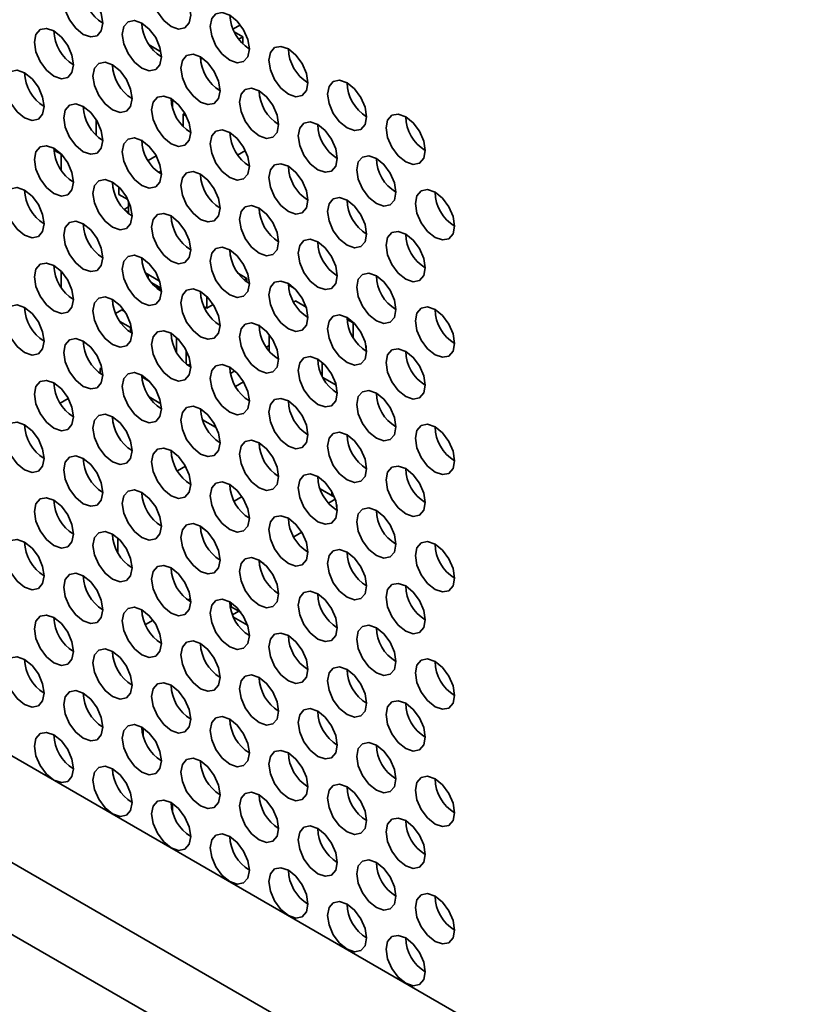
# Model space of a CAD drawing. Header units: millimetres. Extents: x 1 to 1119, y -1 to 863.
# Tile 180 of 211: x 908 to 918, y 695 to 707. Entities that reach past the tile are written whole.
import ezdxf

# ---------------------------------------------------------------- set-up
doc = ezdxf.new("R2010")
doc.units = ezdxf.units.MM

msp = doc.modelspace()

# ---------------------------------------------------------------- linework, layer by layer
at = {"color": 7, "linetype": 'Continuous', "lineweight": 35}
for p, q in [((796.09, 762.4924), (979.4268, 656.6543)), ((911.0328, 706.5489), (910.9427, 706.4969)), ((910.958, 706.4637), (911.063, 706.4031)), ((911.0135, 706.3745), (911.063, 706.4031)), ((911.063, 706.4031), (911.063, 706.318)), ((909.9331, 706.3069), (910.0745, 706.2253)), ((910.5744, 706.1481), (910.5527, 706.1356)), ((910.7417, 705.7857), (910.7872, 705.7594)), ((910.2145, 705.6488), (910.2145, 705.5494)), ((910.3648, 705.4828), (910.3441, 705.4708)), ((910.3441, 705.4708), (910.3832, 705.4483)), ((910.3441, 705.3228), (910.3441, 705.4708)), ((909.2953, 705.2155), (909.2953, 705.4023)), ((910.9054, 705.2506), (910.9051, 705.2504)), ((908.7846, 705.0375), (908.871, 704.9876)), ((908.8727, 704.9886), (908.871, 704.9876)), ((908.871, 704.9876), (908.871, 704.7983)), ((910.0171, 704.9689), (909.9199, 704.9128)), ((911.0938, 705.0327), (910.9996, 704.9783)), ((909.9194, 704.9131), (909.9199, 704.9128)), ((909.9199, 704.9128), (909.9199, 704.9123)), ((910.0779, 704.7863), (910.0474, 704.7687)), ((909.5027, 704.6447), (909.4912, 704.638)), ((909.5663, 704.5045), (909.5663, 704.594)), ((909.6761, 704.4411), (909.5663, 704.5045)), ((909.6298, 704.3234), (909.6842, 704.3548)), ((909.6842, 704.2725), (909.6842, 704.4239)), ((909.6407, 704.3118), (909.6842, 704.2868)), ((908.871, 703.5751), (908.871, 703.383)), ((910.0585, 703.4583), (909.8883, 703.5565)), ((909.9199, 703.4969), (909.9199, 703.5383)), ((911.0098, 703.5487), (911.1102, 703.4907)), ((910.0777, 703.3723), (909.9584, 703.4412)), ((910.0142, 703.3954), (910.0045, 703.3898)), ((910.0142, 703.3954), (910.0791, 703.3579)), ((911.1102, 703.4907), (911.0787, 703.4726)), ((911.1102, 703.4907), (911.1102, 703.4471)), ((911.6868, 703.3702), (911.6125, 703.4131)), ((910.627, 703.274), (910.627, 703.1301)), ((910.627, 703.1301), (910.5955, 703.1483)), ((910.7062, 703.1758), (910.627, 703.1301)), ((911.6756, 703.2049), (911.6994, 703.2186)), ((911.6994, 703.2186), (911.8263, 703.1454)), ((909.6017, 703.1096), (909.5285, 703.0673)), ((909.6017, 703.1096), (909.6417, 703.0864)), ((909.5795, 702.9727), (909.7077, 702.8986)), ((912.3201, 702.9964), (912.3948, 702.9533)), ((912.3998, 702.9562), (912.3948, 702.9533)), ((912.3948, 702.9533), (912.3948, 702.7759)), ((909.7183, 702.9047), (909.7077, 702.8986)), ((909.7077, 702.8986), (909.7077, 702.84)), ((910.2098, 702.8211), (910.1983, 702.8145)), ((911.3812, 702.6141), (911.3812, 702.8132)), ((910.2697, 702.774), (910.2616, 702.7694)), ((910.2616, 702.6055), (910.2616, 702.7694)), ((910.2616, 702.7694), (910.2912, 702.7524)), ((911.3465, 702.661), (911.3812, 702.6811)), ((912.548, 702.681), (912.548, 702.6149)), ((910.3795, 702.625), (910.3795, 702.4586)), ((910.4009, 702.4416), (910.4314, 702.4592)), ((911.9776, 702.5083), (911.9661, 702.5016)), ((912.0176, 702.3152), (912.0176, 702.4789)), ((909.362, 702.4132), (909.3424, 702.4019)), ((909.3424, 702.3446), (909.3424, 702.4019)), ((909.3424, 702.4019), (909.3673, 702.3875)), ((910.9677, 702.3742), (910.9136, 702.343)), ((909.8452, 702.3021), (909.9377, 702.2488)), ((911.0719, 702.2439), (910.9743, 702.1875)), ((912.1892, 702.201), (912.0289, 702.2935)), ((908.9564, 702.0429), (908.859, 701.9866)), ((909.933, 702.0609), (910.0745, 701.9793)), ((910.7331, 701.6944), (910.5746, 701.7859)), ((910.7331, 701.7132), (910.7331, 701.6944)), ((910.7331, 701.6944), (910.7402, 701.6985)), ((911.2598, 701.4814), (911.2814, 701.4939)), ((910.3706, 701.2265), (910.2732, 701.1702)), ((911.9949, 700.9523), (912.1673, 700.8527)), ((912.1355, 700.8711), (911.9949, 700.9523)), ((912.1355, 700.9189), (912.1355, 700.8711)), ((911.0533, 700.8586), (910.9575, 700.8033)), ((912.0967, 700.7807), (912.1769, 700.827)), ((912.1545, 700.8821), (912.1355, 700.8711)), ((912.1944, 700.701), (912.1903, 700.6986)), ((912.1944, 700.7621), (912.1944, 700.701)), ((910.5517, 700.4926), (910.61, 700.4589)), ((911.7731, 700.4305), (911.6756, 700.3742)), ((909.5545, 700.359), (909.5545, 700.183)), ((911.2588, 700.0844), (911.3171, 700.0507)), ((910.4009, 699.6109), (910.4314, 699.6285)), ((910.9216, 699.5305), (910.9216, 699.5792)), ((911.0405, 699.4619), (910.9216, 699.5305)), ((911.0159, 699.4761), (910.9382, 699.4312)), ((909.8867, 699.3141), (909.9792, 699.3674)), ((910.949, 699.4058), (911.1192, 699.3076)), ((909.861, 698.0685), (909.861, 697.9691)), ((910.2145, 697.0574), (910.2145, 697.1568))]:
    msp.add_line(p, q, dxfattribs=at)
at = {"color": 8, "linetype": 'Continuous', "lineweight": 35}
for p, q in [((794.9693, 761.8528), (978.3502, 655.9892)), ((794.6815, 761.1507), (978.0271, 655.3075))]:
    msp.add_line(p, q, dxfattribs=at)
at = {"color": 7, "linetype": 'Continuous', "lineweight": 35, "flags": 128}
for points in [[(910.4337, 706.6661), (910.4158, 706.7806), (910.3647, 706.8984), (910.2882, 707.0015), (910.198, 707.0743), (910.1078, 707.1057), (910.0313, 707.0908), (909.9802, 707.032), (909.9623, 706.9382), (909.9802, 706.8237), (910.0313, 706.7059), (910.1078, 706.6027), (910.198, 706.53), (910.2882, 706.4986), (910.3647, 706.5135), (910.4158, 706.5723), (910.4337, 706.6661)], [(909.373, 706.5707), (909.3551, 706.6852), (909.304, 706.803), (909.2275, 706.9062), (909.1373, 706.979), (909.0471, 707.0103), (908.9707, 706.9955), (908.9196, 706.9366), (908.9016, 706.8428), (908.9196, 706.7283), (908.9707, 706.6105), (909.0471, 706.5074), (909.1373, 706.4346), (909.2275, 706.4032), (909.304, 706.4181), (909.3551, 706.4769), (909.373, 706.5707)], [(910.0802, 706.1625), (910.0622, 706.277), (910.0111, 706.3948), (909.9347, 706.498), (909.8445, 706.5707), (909.7543, 706.6021), (909.6778, 706.5872), (909.6267, 706.5284), (909.6088, 706.4346), (909.6267, 706.3201), (909.6778, 706.2023), (909.7543, 706.0992), (909.8445, 706.0264), (909.9347, 705.995), (910.0111, 706.0099), (910.0622, 706.0687), (910.0802, 706.1625)], [(911.1408, 706.2579), (911.1229, 706.3724), (911.0718, 706.4902), (910.9953, 706.5933), (910.9051, 706.6661), (910.8149, 706.6975), (910.7384, 706.6826), (910.6874, 706.6238), (910.6694, 706.53), (910.6874, 706.4155), (910.7384, 706.2977), (910.8149, 706.1945), (910.9051, 706.1218), (910.9953, 706.0904), (911.0718, 706.1053), (911.1229, 706.1641), (911.1408, 706.2579)], [(909.0195, 706.0671), (909.0016, 706.1817), (908.9505, 706.2995), (908.874, 706.4026), (908.7838, 706.4754), (908.6936, 706.5067), (908.6171, 706.4919), (908.566, 706.4331), (908.5481, 706.3393), (908.566, 706.2248), (908.6171, 706.107), (908.6936, 706.0038), (908.7838, 705.931), (908.874, 705.8997), (908.9505, 705.9145), (909.0016, 705.9733), (909.0195, 706.0671)], [(911.8479, 705.8497), (911.83, 705.9642), (911.7789, 706.082), (911.7024, 706.1851), (911.6122, 706.2579), (911.522, 706.2893), (911.4456, 706.2744), (911.3945, 706.2156), (911.3765, 706.1218), (911.3945, 706.0073), (911.4456, 705.8895), (911.522, 705.7863), (911.6122, 705.7135), (911.7024, 705.6822), (911.7789, 705.6971), (911.83, 705.7559), (911.8479, 705.8497)], [(910.7873, 705.7543), (910.7693, 705.8688), (910.7182, 705.9866), (910.6418, 706.0898), (910.5516, 706.1625), (910.4614, 706.1939), (910.3849, 706.179), (910.3338, 706.1202), (910.3159, 706.0264), (910.3338, 705.9119), (910.3849, 705.7941), (910.4614, 705.691), (910.5516, 705.6182), (910.6418, 705.5868), (910.7182, 705.6017), (910.7693, 705.6605), (910.7873, 705.7543)], [(908.6659, 705.5636), (908.648, 705.6781), (908.5969, 705.7959), (908.5204, 705.899), (908.4302, 705.9718), (908.34, 706.0032), (908.2636, 705.9883), (908.2125, 705.9295), (908.1945, 705.8357), (908.2125, 705.7212), (908.2636, 705.6034), (908.34, 705.5003), (908.4302, 705.4275), (908.5204, 705.3961), (908.5969, 705.411), (908.648, 705.4698), (908.6659, 705.5636)], [(909.7266, 705.6589), (909.7087, 705.7734), (909.6576, 705.8912), (909.5811, 705.9944), (909.4909, 706.0672), (909.4007, 706.0985), (909.3242, 706.0837), (909.2731, 706.0249), (909.2552, 705.9311), (909.2731, 705.8166), (909.3242, 705.6988), (909.4007, 705.5956), (909.4909, 705.5228), (909.5811, 705.4915), (909.6576, 705.5063), (909.7087, 705.5651), (909.7266, 705.6589)], [(912.555, 705.4415), (912.5371, 705.556), (912.486, 705.6738), (912.4095, 705.7769), (912.3193, 705.8497), (912.2291, 705.8811), (912.1527, 705.8662), (912.1016, 705.8074), (912.0836, 705.7136), (912.1016, 705.5991), (912.1527, 705.4813), (912.2291, 705.3781), (912.3193, 705.3053), (912.4095, 705.274), (912.486, 705.2888), (912.5371, 705.3477), (912.555, 705.4415)], [(911.4944, 705.3461), (911.4764, 705.4606), (911.4253, 705.5784), (911.3489, 705.6816), (911.2587, 705.7543), (911.1685, 705.7857), (911.092, 705.7708), (911.0409, 705.712), (911.023, 705.6182), (911.0409, 705.5037), (911.092, 705.3859), (911.1685, 705.2828), (911.2587, 705.21), (911.3489, 705.1786), (911.4253, 705.1935), (911.4764, 705.2523), (911.4944, 705.3461)], [(910.4337, 705.2507), (910.4158, 705.3652), (910.3647, 705.483), (910.2882, 705.5862), (910.198, 705.659), (910.1078, 705.6903), (910.0313, 705.6755), (909.9802, 705.6167), (909.9623, 705.5229), (909.9802, 705.4084), (910.0313, 705.2906), (910.1078, 705.1874), (910.198, 705.1146), (910.2882, 705.0833), (910.3647, 705.0981), (910.4158, 705.1569), (910.4337, 705.2507)], [(909.373, 705.1554), (909.3551, 705.2699), (909.304, 705.3877), (909.2275, 705.4908), (909.1373, 705.5636), (909.0471, 705.595), (908.9707, 705.5801), (908.9196, 705.5213), (908.9016, 705.4275), (908.9196, 705.313), (908.9707, 705.1952), (909.0471, 705.092), (909.1373, 705.0193), (909.2275, 704.9879), (909.304, 705.0028), (909.3551, 705.0616), (909.373, 705.1554)], [(913.2621, 705.0333), (913.2442, 705.1478), (913.1931, 705.2656), (913.1166, 705.3687), (913.0264, 705.4415), (912.9362, 705.4729), (912.8598, 705.458), (912.8087, 705.3992), (912.7907, 705.3054), (912.8087, 705.1909), (912.8598, 705.0731), (912.9362, 704.9699), (913.0264, 704.8971), (913.1166, 704.8658), (913.1931, 704.8806), (913.2442, 704.9395), (913.2621, 705.0333)], [(912.2015, 704.9379), (912.1835, 705.0524), (912.1324, 705.1702), (912.056, 705.2733), (911.9658, 705.3461), (911.8756, 705.3775), (911.7991, 705.3626), (911.748, 705.3038), (911.7301, 705.21), (911.748, 705.0955), (911.7991, 704.9777), (911.8756, 704.8746), (911.9658, 704.8018), (912.056, 704.7704), (912.1324, 704.7853), (912.1835, 704.8441), (912.2015, 704.9379)], [(910.0802, 704.7472), (910.0622, 704.8617), (910.0111, 704.9795), (909.9347, 705.0826), (909.8445, 705.1554), (909.7543, 705.1868), (909.6778, 705.1719), (909.6267, 705.1131), (909.6088, 705.0193), (909.6267, 704.9048), (909.6778, 704.787), (909.7543, 704.6838), (909.8445, 704.6111), (909.9347, 704.5797), (910.0111, 704.5946), (910.0622, 704.6534), (910.0802, 704.7472)], [(911.1408, 704.8425), (911.1229, 704.957), (911.0718, 705.0748), (910.9953, 705.178), (910.9051, 705.2508), (910.8149, 705.2821), (910.7384, 705.2673), (910.6874, 705.2085), (910.6694, 705.1147), (910.6874, 705.0001), (910.7384, 704.8823), (910.8149, 704.7792), (910.9051, 704.7064), (910.9953, 704.6751), (911.0718, 704.6899), (911.1229, 704.7487), (911.1408, 704.8425)], [(909.0195, 704.6518), (909.0016, 704.7663), (908.9505, 704.8841), (908.874, 704.9873), (908.7838, 705.0601), (908.6936, 705.0914), (908.6171, 705.0765), (908.566, 705.0177), (908.5481, 704.9239), (908.566, 704.8094), (908.6171, 704.6916), (908.6936, 704.5885), (908.7838, 704.5157), (908.874, 704.4843), (908.9505, 704.4992), (909.0016, 704.558), (909.0195, 704.6518)], [(912.9086, 704.5297), (912.8906, 704.6442), (912.8395, 704.762), (912.7631, 704.8651), (912.6729, 704.9379), (912.5827, 704.9693), (912.5062, 704.9544), (912.4551, 704.8956), (912.4372, 704.8018), (912.4551, 704.6873), (912.5062, 704.5695), (912.5827, 704.4664), (912.6729, 704.3936), (912.7631, 704.3622), (912.8395, 704.3771), (912.8906, 704.4359), (912.9086, 704.5297)], [(911.8479, 704.4343), (911.83, 704.5488), (911.7789, 704.6666), (911.7024, 704.7698), (911.6122, 704.8426), (911.522, 704.8739), (911.4456, 704.8591), (911.3945, 704.8003), (911.3765, 704.7065), (911.3945, 704.5919), (911.4456, 704.4741), (911.522, 704.371), (911.6122, 704.2982), (911.7024, 704.2669), (911.7789, 704.2817), (911.83, 704.3405), (911.8479, 704.4343)], [(910.7873, 704.339), (910.7693, 704.4535), (910.7182, 704.5713), (910.6418, 704.6744), (910.5516, 704.7472), (910.4614, 704.7786), (910.3849, 704.7637), (910.3338, 704.7049), (910.3159, 704.6111), (910.3338, 704.4966), (910.3849, 704.3788), (910.4614, 704.2756), (910.5516, 704.2029), (910.6418, 704.1715), (910.7182, 704.1863), (910.7693, 704.2452), (910.7873, 704.339)], [(908.6659, 704.1482), (908.648, 704.2628), (908.5969, 704.3805), (908.5204, 704.4837), (908.4302, 704.5565), (908.34, 704.5878), (908.2636, 704.573), (908.2125, 704.5142), (908.1945, 704.4204), (908.2125, 704.3059), (908.2636, 704.1881), (908.34, 704.0849), (908.4302, 704.0121), (908.5204, 703.9808), (908.5969, 703.9956), (908.648, 704.0544), (908.6659, 704.1482)], [(909.7266, 704.2436), (909.7087, 704.3581), (909.6576, 704.4759), (909.5811, 704.5791), (909.4909, 704.6518), (909.4007, 704.6832), (909.3242, 704.6683), (909.2731, 704.6095), (909.2552, 704.5157), (909.2731, 704.4012), (909.3242, 704.2834), (909.4007, 704.1803), (909.4909, 704.1075), (909.5811, 704.0761), (909.6576, 704.091), (909.7087, 704.1498), (909.7266, 704.2436)], [(912.555, 704.0261), (912.5371, 704.1406), (912.486, 704.2584), (912.4095, 704.3616), (912.3193, 704.4344), (912.2291, 704.4657), (912.1527, 704.4509), (912.1016, 704.3921), (912.0836, 704.2983), (912.1016, 704.1837), (912.1527, 704.0659), (912.2291, 703.9628), (912.3193, 703.89), (912.4095, 703.8587), (912.486, 703.8735), (912.5371, 703.9323), (912.555, 704.0261)], [(913.6157, 704.1215), (913.5977, 704.236), (913.5467, 704.3538), (913.4702, 704.4569), (913.38, 704.5297), (913.2898, 704.5611), (913.2133, 704.5462), (913.1622, 704.4874), (913.1443, 704.3936), (913.1622, 704.2791), (913.2133, 704.1613), (913.2898, 704.0582), (913.38, 703.9854), (913.4702, 703.954), (913.5467, 703.9689), (913.5977, 704.0277), (913.6157, 704.1215)], [(911.4944, 703.9308), (911.4764, 704.0453), (911.4253, 704.1631), (911.3489, 704.2662), (911.2587, 704.339), (911.1685, 704.3704), (911.092, 704.3555), (911.0409, 704.2967), (911.023, 704.2029), (911.0409, 704.0884), (911.092, 703.9706), (911.1685, 703.8674), (911.2587, 703.7946), (911.3489, 703.7633), (911.4253, 703.7781), (911.4764, 703.837), (911.4944, 703.9308)], [(910.4337, 703.8354), (910.4158, 703.9499), (910.3647, 704.0677), (910.2882, 704.1709), (910.198, 704.2436), (910.1078, 704.275), (910.0313, 704.2601), (909.9802, 704.2013), (909.9623, 704.1075), (909.9802, 703.993), (910.0313, 703.8752), (910.1078, 703.7721), (910.198, 703.6993), (910.2882, 703.6679), (910.3647, 703.6828), (910.4158, 703.7416), (910.4337, 703.8354)], [(909.373, 703.74), (909.3551, 703.8546), (909.304, 703.9723), (909.2275, 704.0755), (909.1373, 704.1483), (909.0471, 704.1796), (908.9707, 704.1648), (908.9196, 704.106), (908.9016, 704.0122), (908.9196, 703.8976), (908.9707, 703.7799), (909.0471, 703.6767), (909.1373, 703.6039), (909.2275, 703.5726), (909.304, 703.5874), (909.3551, 703.6462), (909.373, 703.74)], [(913.2621, 703.6179), (913.2442, 703.7324), (913.1931, 703.8502), (913.1166, 703.9534), (913.0264, 704.0262), (912.9362, 704.0575), (912.8598, 704.0427), (912.8087, 703.9839), (912.7907, 703.89), (912.8087, 703.7755), (912.8598, 703.6577), (912.9362, 703.5546), (913.0264, 703.4818), (913.1166, 703.4504), (913.1931, 703.4653), (913.2442, 703.5241), (913.2621, 703.6179)], [(911.1408, 703.4272), (911.1229, 703.5417), (911.0718, 703.6595), (910.9953, 703.7627), (910.9051, 703.8354), (910.8149, 703.8668), (910.7384, 703.8519), (910.6874, 703.7931), (910.6694, 703.6993), (910.6874, 703.5848), (910.7384, 703.467), (910.8149, 703.3639), (910.9051, 703.2911), (910.9953, 703.2597), (911.0718, 703.2746), (911.1229, 703.3334), (911.1408, 703.4272)], [(912.2015, 703.5226), (912.1835, 703.6371), (912.1324, 703.7549), (912.056, 703.858), (911.9658, 703.9308), (911.8756, 703.9622), (911.7991, 703.9473), (911.748, 703.8885), (911.7301, 703.7947), (911.748, 703.6802), (911.7991, 703.5624), (911.8756, 703.4592), (911.9658, 703.3864), (912.056, 703.3551), (912.1324, 703.3699), (912.1835, 703.4287), (912.2015, 703.5226)], [(910.0802, 703.3318), (910.0622, 703.4463), (910.0111, 703.5641), (909.9347, 703.6673), (909.8445, 703.7401), (909.7543, 703.7714), (909.6778, 703.7566), (909.6267, 703.6978), (909.6088, 703.604), (909.6267, 703.4894), (909.6778, 703.3716), (909.7543, 703.2685), (909.8445, 703.1957), (909.9347, 703.1644), (910.0111, 703.1792), (910.0622, 703.238), (910.0802, 703.3318)], [(909.0195, 703.2365), (909.0016, 703.351), (908.9505, 703.4688), (908.874, 703.5719), (908.7838, 703.6447), (908.6936, 703.6761), (908.6171, 703.6612), (908.566, 703.6024), (908.5481, 703.5086), (908.566, 703.3941), (908.6171, 703.2763), (908.6936, 703.1731), (908.7838, 703.1004), (908.874, 703.069), (908.9505, 703.0839), (909.0016, 703.1427), (909.0195, 703.2365)], [(912.9086, 703.1143), (912.8906, 703.2289), (912.8395, 703.3467), (912.7631, 703.4498), (912.6729, 703.5226), (912.5827, 703.5539), (912.5062, 703.5391), (912.4551, 703.4803), (912.4372, 703.3865), (912.4551, 703.272), (912.5062, 703.1542), (912.5827, 703.051), (912.6729, 702.9782), (912.7631, 702.9469), (912.8395, 702.9617), (912.8906, 703.0205), (912.9086, 703.1143)], [(911.8479, 703.019), (911.83, 703.1335), (911.7789, 703.2513), (911.7024, 703.3544), (911.6122, 703.4272), (911.522, 703.4586), (911.4456, 703.4437), (911.3945, 703.3849), (911.3765, 703.2911), (911.3945, 703.1766), (911.4456, 703.0588), (911.522, 702.9557), (911.6122, 702.8829), (911.7024, 702.8515), (911.7789, 702.8664), (911.83, 702.9252), (911.8479, 703.019)], [(909.7266, 702.8283), (909.7087, 702.9428), (909.6576, 703.0606), (909.5811, 703.1637), (909.4909, 703.2365), (909.4007, 703.2679), (909.3242, 703.253), (909.2731, 703.1942), (909.2552, 703.1004), (909.2731, 702.9859), (909.3242, 702.8681), (909.4007, 702.7649), (909.4909, 702.6921), (909.5811, 702.6608), (909.6576, 702.6757), (909.7087, 702.7345), (909.7266, 702.8283)], [(910.7873, 702.9236), (910.7693, 703.0381), (910.7182, 703.1559), (910.6418, 703.2591), (910.5516, 703.3319), (910.4614, 703.3632), (910.3849, 703.3484), (910.3338, 703.2896), (910.3159, 703.1958), (910.3338, 703.0812), (910.3849, 702.9634), (910.4614, 702.8603), (910.5516, 702.7875), (910.6418, 702.7562), (910.7182, 702.771), (910.7693, 702.8298), (910.7873, 702.9236)], [(908.6659, 702.7329), (908.648, 702.8474), (908.5969, 702.9652), (908.5204, 703.0684), (908.4302, 703.1411), (908.34, 703.1725), (908.2636, 703.1576), (908.2125, 703.0988), (908.1945, 703.005), (908.2125, 702.8905), (908.2636, 702.7727), (908.34, 702.6696), (908.4302, 702.5968), (908.5204, 702.5654), (908.5969, 702.5803), (908.648, 702.6391), (908.6659, 702.7329)], [(912.555, 702.6108), (912.5371, 702.7253), (912.486, 702.8431), (912.4095, 702.9462), (912.3193, 703.019), (912.2291, 703.0504), (912.1527, 703.0355), (912.1016, 702.9767), (912.0836, 702.8829), (912.1016, 702.7684), (912.1527, 702.6506), (912.2291, 702.5475), (912.3193, 702.4747), (912.4095, 702.4433), (912.486, 702.4582), (912.5371, 702.517), (912.555, 702.6108)], [(913.6157, 702.7061), (913.5977, 702.8207), (913.5467, 702.9385), (913.4702, 703.0416), (913.38, 703.1144), (913.2898, 703.1457), (913.2133, 703.1309), (913.1622, 703.0721), (913.1443, 702.9783), (913.1622, 702.8638), (913.2133, 702.746), (913.2898, 702.6428), (913.38, 702.57), (913.4702, 702.5387), (913.5467, 702.5535), (913.5977, 702.6123), (913.6157, 702.7061)], [(911.4944, 702.5154), (911.4764, 702.6299), (911.4253, 702.7477), (911.3489, 702.8509), (911.2587, 702.9237), (911.1685, 702.955), (911.092, 702.9402), (911.0409, 702.8814), (911.023, 702.7876), (911.0409, 702.673), (911.092, 702.5552), (911.1685, 702.4521), (911.2587, 702.3793), (911.3489, 702.348), (911.4253, 702.3628), (911.4764, 702.4216), (911.4944, 702.5154)], [(910.4337, 702.4201), (910.4158, 702.5346), (910.3647, 702.6524), (910.2882, 702.7555), (910.198, 702.8283), (910.1078, 702.8597), (910.0313, 702.8448), (909.9802, 702.786), (909.9623, 702.6922), (909.9802, 702.5777), (910.0313, 702.4599), (910.1078, 702.3567), (910.198, 702.2839), (910.2882, 702.2526), (910.3647, 702.2675), (910.4158, 702.3263), (910.4337, 702.4201)], [(909.373, 702.3247), (909.3551, 702.4392), (909.304, 702.557), (909.2275, 702.6602), (909.1373, 702.7329), (909.0471, 702.7643), (908.9707, 702.7494), (908.9196, 702.6906), (908.9016, 702.5968), (908.9196, 702.4823), (908.9707, 702.3645), (909.0471, 702.2614), (909.1373, 702.1886), (909.2275, 702.1572), (909.304, 702.1721), (909.3551, 702.2309), (909.373, 702.3247)], [(913.2621, 702.2026), (913.2442, 702.3171), (913.1931, 702.4349), (913.1166, 702.538), (913.0264, 702.6108), (912.9362, 702.6422), (912.8598, 702.6273), (912.8087, 702.5685), (912.7907, 702.4747), (912.8087, 702.3602), (912.8598, 702.2424), (912.9362, 702.1393), (913.0264, 702.0665), (913.1166, 702.0351), (913.1931, 702.05), (913.2442, 702.1088), (913.2621, 702.2026)], [(911.1408, 702.0118), (911.1229, 702.1264), (911.0718, 702.2442), (910.9953, 702.3473), (910.9051, 702.4201), (910.8149, 702.4515), (910.7384, 702.4366), (910.6874, 702.3778), (910.6694, 702.284), (910.6874, 702.1695), (910.7384, 702.0517), (910.8149, 701.9485), (910.9051, 701.8757), (910.9953, 701.8444), (911.0718, 701.8592), (911.1229, 701.9181), (911.1408, 702.0118)], [(912.2015, 702.1072), (912.1835, 702.2217), (912.1324, 702.3395), (912.056, 702.4427), (911.9658, 702.5155), (911.8756, 702.5468), (911.7991, 702.532), (911.748, 702.4732), (911.7301, 702.3794), (911.748, 702.2648), (911.7991, 702.147), (911.8756, 702.0439), (911.9658, 701.9711), (912.056, 701.9398), (912.1324, 701.9546), (912.1835, 702.0134), (912.2015, 702.1072)], [(910.0802, 701.9165), (910.0622, 702.031), (910.0111, 702.1488), (909.9347, 702.2519), (909.8445, 702.3247), (909.7543, 702.3561), (909.6778, 702.3412), (909.6267, 702.2824), (909.6088, 702.1886), (909.6267, 702.0741), (909.6778, 701.9563), (909.7543, 701.8532), (909.8445, 701.7804), (909.9347, 701.749), (910.0111, 701.7639), (910.0622, 701.8227), (910.0802, 701.9165)], [(909.0195, 701.8211), (909.0016, 701.9356), (908.9505, 702.0534), (908.874, 702.1566), (908.7838, 702.2294), (908.6936, 702.2607), (908.6171, 702.2459), (908.566, 702.1871), (908.5481, 702.0933), (908.566, 701.9787), (908.6171, 701.861), (908.6936, 701.7578), (908.7838, 701.685), (908.874, 701.6537), (908.9505, 701.6685), (909.0016, 701.7273), (909.0195, 701.8211)], [(912.9086, 701.699), (912.8906, 701.8135), (912.8395, 701.9313), (912.7631, 702.0345), (912.6729, 702.1073), (912.5827, 702.1386), (912.5062, 702.1238), (912.4551, 702.065), (912.4372, 701.9711), (912.4551, 701.8566), (912.5062, 701.7388), (912.5827, 701.6357), (912.6729, 701.5629), (912.7631, 701.5315), (912.8395, 701.5464), (912.8906, 701.6052), (912.9086, 701.699)], [(911.8479, 701.6036), (911.83, 701.7182), (911.7789, 701.836), (911.7024, 701.9391), (911.6122, 702.0119), (911.522, 702.0433), (911.4456, 702.0284), (911.3945, 701.9696), (911.3765, 701.8758), (911.3945, 701.7613), (911.4456, 701.6435), (911.522, 701.5403), (911.6122, 701.4675), (911.7024, 701.4362), (911.7789, 701.451), (911.83, 701.5098), (911.8479, 701.6036)], [(909.7266, 701.4129), (909.7087, 701.5274), (909.6576, 701.6452), (909.5811, 701.7484), (909.4909, 701.8212), (909.4007, 701.8525), (909.3242, 701.8377), (909.2731, 701.7789), (909.2552, 701.6851), (909.2731, 701.5705), (909.3242, 701.4527), (909.4007, 701.3496), (909.4909, 701.2768), (909.5811, 701.2455), (909.6576, 701.2603), (909.7087, 701.3191), (909.7266, 701.4129)], [(910.7873, 701.5083), (910.7693, 701.6228), (910.7182, 701.7406), (910.6418, 701.8437), (910.5516, 701.9165), (910.4614, 701.9479), (910.3849, 701.933), (910.3338, 701.8742), (910.3159, 701.7804), (910.3338, 701.6659), (910.3849, 701.5481), (910.4614, 701.445), (910.5516, 701.3722), (910.6418, 701.3408), (910.7182, 701.3557), (910.7693, 701.4145), (910.7873, 701.5083)], [(908.6659, 701.3176), (908.648, 701.4321), (908.5969, 701.5499), (908.5204, 701.653), (908.4302, 701.7258), (908.34, 701.7572), (908.2636, 701.7423), (908.2125, 701.6835), (908.1945, 701.5897), (908.2125, 701.4752), (908.2636, 701.3574), (908.34, 701.2542), (908.4302, 701.1814), (908.5204, 701.1501), (908.5969, 701.165), (908.648, 701.2238), (908.6659, 701.3176)], [(913.6157, 701.2908), (913.5977, 701.4053), (913.5467, 701.5231), (913.4702, 701.6263), (913.38, 701.6991), (913.2898, 701.7304), (913.2133, 701.7155), (913.1622, 701.6567), (913.1443, 701.5629), (913.1622, 701.4484), (913.2133, 701.3306), (913.2898, 701.2275), (913.38, 701.1547), (913.4702, 701.1233), (913.5467, 701.1382), (913.5977, 701.197), (913.6157, 701.2908)], [(912.555, 701.1954), (912.5371, 701.31), (912.486, 701.4278), (912.4095, 701.5309), (912.3193, 701.6037), (912.2291, 701.635), (912.1527, 701.6202), (912.1016, 701.5614), (912.0836, 701.4676), (912.1016, 701.3531), (912.1527, 701.2353), (912.2291, 701.1321), (912.3193, 701.0593), (912.4095, 701.028), (912.486, 701.0428), (912.5371, 701.1016), (912.555, 701.1954)], [(911.4944, 701.1001), (911.4764, 701.2146), (911.4253, 701.3324), (911.3489, 701.4355), (911.2587, 701.5083), (911.1685, 701.5397), (911.092, 701.5248), (911.0409, 701.466), (911.023, 701.3722), (911.0409, 701.2577), (911.092, 701.1399), (911.1685, 701.0368), (911.2587, 700.964), (911.3489, 700.9326), (911.4253, 700.9475), (911.4764, 701.0063), (911.4944, 701.1001)], [(910.4337, 701.0047), (910.4158, 701.1192), (910.3647, 701.237), (910.2882, 701.3402), (910.198, 701.413), (910.1078, 701.4443), (910.0313, 701.4295), (909.9802, 701.3707), (909.9623, 701.2769), (909.9802, 701.1623), (910.0313, 701.0445), (910.1078, 700.9414), (910.198, 700.8686), (910.2882, 700.8373), (910.3647, 700.8521), (910.4158, 700.9109), (910.4337, 701.0047)], [(909.373, 700.9094), (909.3551, 701.0239), (909.304, 701.1417), (909.2275, 701.2448), (909.1373, 701.3176), (909.0471, 701.349), (908.9707, 701.3341), (908.9196, 701.2753), (908.9016, 701.1815), (908.9196, 701.067), (908.9707, 700.9492), (909.0471, 700.846), (909.1373, 700.7732), (909.2275, 700.7419), (909.304, 700.7567), (909.3551, 700.8156), (909.373, 700.9094)], [(912.2015, 700.6919), (912.1835, 700.8064), (912.1324, 700.9242), (912.056, 701.0273), (911.9658, 701.1001), (911.8756, 701.1315), (911.7991, 701.1166), (911.748, 701.0578), (911.7301, 700.964), (911.748, 700.8495), (911.7991, 700.7317), (911.8756, 700.6286), (911.9658, 700.5558), (912.056, 700.5244), (912.1324, 700.5393), (912.1835, 700.5981), (912.2015, 700.6919)], [(913.2621, 700.7872), (913.2442, 700.9018), (913.1931, 701.0196), (913.1166, 701.1227), (913.0264, 701.1955), (912.9362, 701.2268), (912.8598, 701.212), (912.8087, 701.1532), (912.7907, 701.0594), (912.8087, 700.9449), (912.8598, 700.8271), (912.9362, 700.7239), (913.0264, 700.6511), (913.1166, 700.6198), (913.1931, 700.6346), (913.2442, 700.6934), (913.2621, 700.7872)], [(911.1408, 700.5965), (911.1229, 700.711), (911.0718, 700.8288), (910.9953, 700.932), (910.9051, 701.0048), (910.8149, 701.0361), (910.7384, 701.0213), (910.6874, 700.9625), (910.6694, 700.8686), (910.6874, 700.7541), (910.7384, 700.6363), (910.8149, 700.5332), (910.9051, 700.4604), (910.9953, 700.429), (911.0718, 700.4439), (911.1229, 700.5027), (911.1408, 700.5965)], [(910.0802, 700.5012), (910.0622, 700.6157), (910.0111, 700.7335), (909.9347, 700.8366), (909.8445, 700.9094), (909.7543, 700.9408), (909.6778, 700.9259), (909.6267, 700.8671), (909.6088, 700.7733), (909.6267, 700.6588), (909.6778, 700.541), (909.7543, 700.4378), (909.8445, 700.365), (909.9347, 700.3337), (910.0111, 700.3485), (910.0622, 700.4074), (910.0802, 700.5012)], [(909.0195, 700.4058), (909.0016, 700.5203), (908.9505, 700.6381), (908.874, 700.7413), (908.7838, 700.814), (908.6936, 700.8454), (908.6171, 700.8305), (908.566, 700.7717), (908.5481, 700.6779), (908.566, 700.5634), (908.6171, 700.4456), (908.6936, 700.3425), (908.7838, 700.2697), (908.874, 700.2383), (908.9505, 700.2532), (909.0016, 700.312), (909.0195, 700.4058)], [(912.9086, 700.2837), (912.8906, 700.3982), (912.8395, 700.516), (912.7631, 700.6191), (912.6729, 700.6919), (912.5827, 700.7233), (912.5062, 700.7084), (912.4551, 700.6496), (912.4372, 700.5558), (912.4551, 700.4413), (912.5062, 700.3235), (912.5827, 700.2204), (912.6729, 700.1476), (912.7631, 700.1162), (912.8395, 700.1311), (912.8906, 700.1899), (912.9086, 700.2837)], [(911.8479, 700.1883), (911.83, 700.3028), (911.7789, 700.4206), (911.7024, 700.5238), (911.6122, 700.5966), (911.522, 700.6279), (911.4456, 700.6131), (911.3945, 700.5542), (911.3765, 700.4604), (911.3945, 700.3459), (911.4456, 700.2281), (911.522, 700.125), (911.6122, 700.0522), (911.7024, 700.0208), (911.7789, 700.0357), (911.83, 700.0945), (911.8479, 700.1883)], [(909.7266, 699.9976), (909.7087, 700.1121), (909.6576, 700.2299), (909.5811, 700.333), (909.4909, 700.4058), (909.4007, 700.4372), (909.3242, 700.4223), (909.2731, 700.3635), (909.2552, 700.2697), (909.2731, 700.1552), (909.3242, 700.0374), (909.4007, 699.9343), (909.4909, 699.8615), (909.5811, 699.8301), (909.6576, 699.845), (909.7087, 699.9038), (909.7266, 699.9976)], [(910.7873, 700.0929), (910.7693, 700.2075), (910.7182, 700.3253), (910.6418, 700.4284), (910.5516, 700.5012), (910.4614, 700.5325), (910.3849, 700.5177), (910.3338, 700.4589), (910.3159, 700.3651), (910.3338, 700.2506), (910.3849, 700.1328), (910.4614, 700.0296), (910.5516, 699.9568), (910.6418, 699.9255), (910.7182, 699.9403), (910.7693, 699.9991), (910.7873, 700.0929)], [(908.6659, 699.9022), (908.648, 700.0167), (908.5969, 700.1345), (908.5204, 700.2377), (908.4302, 700.3105), (908.34, 700.3418), (908.2636, 700.327), (908.2125, 700.2682), (908.1945, 700.1744), (908.2125, 700.0598), (908.2636, 699.942), (908.34, 699.8389), (908.4302, 699.7661), (908.5204, 699.7348), (908.5969, 699.7496), (908.648, 699.8084), (908.6659, 699.9022)], [(913.6157, 699.8755), (913.5977, 699.99), (913.5467, 700.1078), (913.4702, 700.2109), (913.38, 700.2837), (913.2898, 700.3151), (913.2133, 700.3002), (913.1622, 700.2414), (913.1443, 700.1476), (913.1622, 700.0331), (913.2133, 699.9153), (913.2898, 699.8121), (913.38, 699.7394), (913.4702, 699.708), (913.5467, 699.7229), (913.5977, 699.7817), (913.6157, 699.8755)], [(912.555, 699.7801), (912.5371, 699.8946), (912.486, 700.0124), (912.4095, 700.1156), (912.3193, 700.1884), (912.2291, 700.2197), (912.1527, 700.2048), (912.1016, 700.146), (912.0836, 700.0522), (912.1016, 699.9377), (912.1527, 699.8199), (912.2291, 699.7168), (912.3193, 699.644), (912.4095, 699.6126), (912.486, 699.6275), (912.5371, 699.6863), (912.555, 699.7801)], [(911.4944, 699.6847), (911.4764, 699.7993), (911.4253, 699.9171), (911.3489, 700.0202), (911.2587, 700.093), (911.1685, 700.1243), (911.092, 700.1095), (911.0409, 700.0507), (911.023, 699.9569), (911.0409, 699.8424), (911.092, 699.7246), (911.1685, 699.6214), (911.2587, 699.5486), (911.3489, 699.5173), (911.4253, 699.5321), (911.4764, 699.5909), (911.4944, 699.6847)], [(910.4337, 699.5894), (910.4158, 699.7039), (910.3647, 699.8217), (910.2882, 699.9248), (910.198, 699.9976), (910.1078, 700.029), (910.0313, 700.0141), (909.9802, 699.9553), (909.9623, 699.8615), (909.9802, 699.747), (910.0313, 699.6292), (910.1078, 699.5261), (910.198, 699.4533), (910.2882, 699.4219), (910.3647, 699.4368), (910.4158, 699.4956), (910.4337, 699.5894)], [(909.373, 699.494), (909.3551, 699.6085), (909.304, 699.7263), (909.2275, 699.8295), (909.1373, 699.9023), (909.0471, 699.9336), (908.9707, 699.9188), (908.9196, 699.86), (908.9016, 699.7662), (908.9196, 699.6516), (908.9707, 699.5338), (909.0471, 699.4307), (909.1373, 699.3579), (909.2275, 699.3266), (909.304, 699.3414), (909.3551, 699.4002), (909.373, 699.494)], [(912.2015, 699.2765), (912.1835, 699.3911), (912.1324, 699.5089), (912.056, 699.612), (911.9658, 699.6848), (911.8756, 699.7161), (911.7991, 699.7013), (911.748, 699.6425), (911.7301, 699.5487), (911.748, 699.4342), (911.7991, 699.3164), (911.8756, 699.2132), (911.9658, 699.1404), (912.056, 699.1091), (912.1324, 699.1239), (912.1835, 699.1827), (912.2015, 699.2765)], [(913.2621, 699.3719), (913.2442, 699.4864), (913.1931, 699.6042), (913.1166, 699.7074), (913.0264, 699.7802), (912.9362, 699.8115), (912.8598, 699.7966), (912.8087, 699.7378), (912.7907, 699.644), (912.8087, 699.5295), (912.8598, 699.4117), (912.9362, 699.3086), (913.0264, 699.2358), (913.1166, 699.2044), (913.1931, 699.2193), (913.2442, 699.2781), (913.2621, 699.3719)], [(911.1408, 699.1812), (911.1229, 699.2957), (911.0718, 699.4135), (910.9953, 699.5166), (910.9051, 699.5894), (910.8149, 699.6208), (910.7384, 699.6059), (910.6874, 699.5471), (910.6694, 699.4533), (910.6874, 699.3388), (910.7384, 699.221), (910.8149, 699.1179), (910.9051, 699.0451), (910.9953, 699.0137), (911.0718, 699.0286), (911.1229, 699.0874), (911.1408, 699.1812)], [(910.0802, 699.0858), (910.0622, 699.2003), (910.0111, 699.3181), (909.9347, 699.4213), (909.8445, 699.4941), (909.7543, 699.5254), (909.6778, 699.5106), (909.6267, 699.4517), (909.6088, 699.358), (909.6267, 699.2434), (909.6778, 699.1256), (909.7543, 699.0225), (909.8445, 698.9497), (909.9347, 698.9183), (910.0111, 698.9332), (910.0622, 698.992), (910.0802, 699.0858)], [(909.0195, 698.9905), (909.0016, 699.105), (908.9505, 699.2228), (908.874, 699.3259), (908.7838, 699.3987), (908.6936, 699.4301), (908.6171, 699.4152), (908.566, 699.3564), (908.5481, 699.2626), (908.566, 699.1481), (908.6171, 699.0303), (908.6936, 698.9271), (908.7838, 698.8543), (908.874, 698.823), (908.9505, 698.8378), (909.0016, 698.8967), (909.0195, 698.9905)], [(912.9086, 698.8683), (912.8906, 698.9829), (912.8395, 699.1006), (912.7631, 699.2038), (912.6729, 699.2766), (912.5827, 699.3079), (912.5062, 699.2931), (912.4551, 699.2343), (912.4372, 699.1405), (912.4551, 699.026), (912.5062, 698.9082), (912.5827, 698.805), (912.6729, 698.7322), (912.7631, 698.7009), (912.8395, 698.7157), (912.8906, 698.7745), (912.9086, 698.8683)], [(910.7873, 698.6776), (910.7693, 698.7921), (910.7182, 698.9099), (910.6418, 699.0131), (910.5516, 699.0859), (910.4614, 699.1172), (910.3849, 699.1024), (910.3338, 699.0435), (910.3159, 698.9497), (910.3338, 698.8352), (910.3849, 698.7174), (910.4614, 698.6143), (910.5516, 698.5415), (910.6418, 698.5101), (910.7182, 698.525), (910.7693, 698.5838), (910.7873, 698.6776)], [(911.8479, 698.773), (911.83, 698.8875), (911.7789, 699.0053), (911.7024, 699.1084), (911.6122, 699.1812), (911.522, 699.2126), (911.4456, 699.1977), (911.3945, 699.1389), (911.3765, 699.0451), (911.3945, 698.9306), (911.4456, 698.8128), (911.522, 698.7096), (911.6122, 698.6369), (911.7024, 698.6055), (911.7789, 698.6204), (911.83, 698.6792), (911.8479, 698.773)], [(909.7266, 698.5822), (909.7087, 698.6968), (909.6576, 698.8146), (909.5811, 698.9177), (909.4909, 698.9905), (909.4007, 699.0218), (909.3242, 699.007), (909.2731, 698.9482), (909.2552, 698.8544), (909.2731, 698.7399), (909.3242, 698.6221), (909.4007, 698.5189), (909.4909, 698.4461), (909.5811, 698.4148), (909.6576, 698.4296), (909.7087, 698.4884), (909.7266, 698.5822)], [(908.6659, 698.4869), (908.648, 698.6014), (908.5969, 698.7192), (908.5204, 698.8223), (908.4302, 698.8951), (908.34, 698.9265), (908.2636, 698.9116), (908.2125, 698.8528), (908.1945, 698.759), (908.2125, 698.6445), (908.2636, 698.5267), (908.34, 698.4236), (908.4302, 698.3508), (908.5204, 698.3194), (908.5969, 698.3343), (908.648, 698.3931), (908.6659, 698.4869)], [(913.6157, 698.4601), (913.5977, 698.5747), (913.5467, 698.6924), (913.4702, 698.7956), (913.38, 698.8684), (913.2898, 698.8997), (913.2133, 698.8849), (913.1622, 698.8261), (913.1443, 698.7323), (913.1622, 698.6178), (913.2133, 698.5), (913.2898, 698.3968), (913.38, 698.324), (913.4702, 698.2927), (913.5467, 698.3075), (913.5977, 698.3663), (913.6157, 698.4601)], [(912.555, 698.3648), (912.5371, 698.4793), (912.486, 698.5971), (912.4095, 698.7002), (912.3193, 698.773), (912.2291, 698.8044), (912.1527, 698.7895), (912.1016, 698.7307), (912.0836, 698.6369), (912.1016, 698.5224), (912.1527, 698.4046), (912.2291, 698.3014), (912.3193, 698.2287), (912.4095, 698.1973), (912.486, 698.2122), (912.5371, 698.271), (912.555, 698.3648)], [(911.4944, 698.2694), (911.4764, 698.3839), (911.4253, 698.5017), (911.3489, 698.6049), (911.2587, 698.6777), (911.1685, 698.709), (911.092, 698.6941), (911.0409, 698.6353), (911.023, 698.5415), (911.0409, 698.427), (911.092, 698.3092), (911.1685, 698.2061), (911.2587, 698.1333), (911.3489, 698.1019), (911.4253, 698.1168), (911.4764, 698.1756), (911.4944, 698.2694)], [(909.373, 698.0787), (909.3551, 698.1932), (909.304, 698.311), (909.2275, 698.4141), (909.1373, 698.4869), (909.0471, 698.5183), (908.9707, 698.5034), (908.9196, 698.4446), (908.9016, 698.3508), (908.9196, 698.2363), (908.9707, 698.1185), (909.0471, 698.0154), (909.1373, 697.9426), (909.2275, 697.9112), (909.304, 697.9261), (909.3551, 697.9849), (909.373, 698.0787)], [(910.4337, 698.174), (910.4158, 698.2886), (910.3647, 698.4064), (910.2882, 698.5095), (910.198, 698.5823), (910.1078, 698.6136), (910.0313, 698.5988), (909.9802, 698.54), (909.9623, 698.4462), (909.9802, 698.3317), (910.0313, 698.2139), (910.1078, 698.1107), (910.198, 698.0379), (910.2882, 698.0066), (910.3647, 698.0214), (910.4158, 698.0802), (910.4337, 698.174)], [(913.2621, 697.9566), (913.2442, 698.0711), (913.1931, 698.1889), (913.1166, 698.292), (913.0264, 698.3648), (912.9362, 698.3962), (912.8598, 698.3813), (912.8087, 698.3225), (912.7907, 698.2287), (912.8087, 698.1142), (912.8598, 697.9964), (912.9362, 697.8932), (913.0264, 697.8205), (913.1166, 697.7891), (913.1931, 697.804), (913.2442, 697.8628), (913.2621, 697.9566)], [(912.2015, 697.8612), (912.1835, 697.9757), (912.1324, 698.0935), (912.056, 698.1967), (911.9658, 698.2694), (911.8756, 698.3008), (911.7991, 698.2859), (911.748, 698.2271), (911.7301, 698.1333), (911.748, 698.0188), (911.7991, 697.901), (911.8756, 697.7979), (911.9658, 697.7251), (912.056, 697.6937), (912.1324, 697.7086), (912.1835, 697.7674), (912.2015, 697.8612)], [(911.1408, 697.7658), (911.1229, 697.8804), (911.0718, 697.9982), (910.9953, 698.1013), (910.9051, 698.1741), (910.8149, 698.2054), (910.7384, 698.1906), (910.6874, 698.1318), (910.6694, 698.038), (910.6874, 697.9235), (910.7384, 697.8057), (910.8149, 697.7025), (910.9051, 697.6297), (910.9953, 697.5984), (911.0718, 697.6132), (911.1229, 697.672), (911.1408, 697.7658)], [(910.0802, 697.6705), (910.0622, 697.785), (910.0111, 697.9028), (909.9347, 698.0059), (909.8445, 698.0787), (909.7543, 698.1101), (909.6778, 698.0952), (909.6267, 698.0364), (909.6088, 697.9426), (909.6267, 697.8281), (909.6778, 697.7103), (909.7543, 697.6072), (909.8445, 697.5344), (909.9347, 697.503), (910.0111, 697.5179), (910.0622, 697.5767), (910.0802, 697.6705)], [(909.0195, 697.5751), (909.0016, 697.6896), (908.9505, 697.8074), (908.874, 697.9106), (908.7838, 697.9834), (908.6936, 698.0147), (908.6171, 697.9999), (908.566, 697.9411), (908.5481, 697.8472), (908.566, 697.7327), (908.6171, 697.6149), (908.6936, 697.5118), (908.7838, 697.439), (908.874, 697.4077), (908.9505, 697.4225), (909.0016, 697.4813), (909.0195, 697.5751)], [(912.9086, 697.453), (912.8906, 697.5675), (912.8395, 697.6853), (912.7631, 697.7885), (912.6729, 697.8612), (912.5827, 697.8926), (912.5062, 697.8777), (912.4551, 697.8189), (912.4372, 697.7251), (912.4551, 697.6106), (912.5062, 697.4928), (912.5827, 697.3897), (912.6729, 697.3169), (912.7631, 697.2855), (912.8395, 697.3004), (912.8906, 697.3592), (912.9086, 697.453)], [(910.7873, 697.2623), (910.7693, 697.3768), (910.7182, 697.4946), (910.6418, 697.5977), (910.5516, 697.6705), (910.4614, 697.7019), (910.3849, 697.687), (910.3338, 697.6282), (910.3159, 697.5344), (910.3338, 697.4199), (910.3849, 697.3021), (910.4614, 697.199), (910.5516, 697.1262), (910.6418, 697.0948), (910.7182, 697.1097), (910.7693, 697.1685), (910.7873, 697.2623)], [(911.8479, 697.3576), (911.83, 697.4722), (911.7789, 697.59), (911.7024, 697.6931), (911.6122, 697.7659), (911.522, 697.7972), (911.4456, 697.7824), (911.3945, 697.7236), (911.3765, 697.6298), (911.3945, 697.5153), (911.4456, 697.3975), (911.522, 697.2943), (911.6122, 697.2215), (911.7024, 697.1902), (911.7789, 697.205), (911.83, 697.2638), (911.8479, 697.3576)], [(909.7266, 697.1669), (909.7087, 697.2814), (909.6576, 697.3992), (909.5811, 697.5024), (909.4909, 697.5752), (909.4007, 697.6065), (909.3242, 697.5917), (909.2731, 697.5328), (909.2552, 697.439), (909.2731, 697.3245), (909.3242, 697.2067), (909.4007, 697.1036), (909.4909, 697.0308), (909.5811, 696.9994), (909.6576, 697.0143), (909.7087, 697.0731), (909.7266, 697.1669)], [(913.6157, 697.0448), (913.5977, 697.1593), (913.5467, 697.2771), (913.4702, 697.3803), (913.38, 697.453), (913.2898, 697.4844), (913.2133, 697.4695), (913.1622, 697.4107), (913.1443, 697.3169), (913.1622, 697.2024), (913.2133, 697.0846), (913.2898, 696.9815), (913.38, 696.9087), (913.4702, 696.8773), (913.5467, 696.8922), (913.5977, 696.951), (913.6157, 697.0448)], [(912.555, 696.9494), (912.5371, 697.0639), (912.486, 697.1817), (912.4095, 697.2849), (912.3193, 697.3577), (912.2291, 697.389), (912.1527, 697.3742), (912.1016, 697.3154), (912.0836, 697.2216), (912.1016, 697.1071), (912.1527, 696.9893), (912.2291, 696.8861), (912.3193, 696.8133), (912.4095, 696.782), (912.486, 696.7968), (912.5371, 696.8556), (912.555, 696.9494)], [(911.4944, 696.8541), (911.4764, 696.9686), (911.4253, 697.0864), (911.3489, 697.1895), (911.2587, 697.2623), (911.1685, 697.2937), (911.092, 697.2788), (911.0409, 697.22), (911.023, 697.1262), (911.0409, 697.0117), (911.092, 696.8939), (911.1685, 696.7907), (911.2587, 696.718), (911.3489, 696.6866), (911.4253, 696.7015), (911.4764, 696.7603), (911.4944, 696.8541)], [(910.4337, 696.7587), (910.4158, 696.8732), (910.3647, 696.991), (910.2882, 697.0942), (910.198, 697.167), (910.1078, 697.1983), (910.0313, 697.1835), (909.9802, 697.1246), (909.9623, 697.0308), (909.9802, 696.9163), (910.0313, 696.7985), (910.1078, 696.6954), (910.198, 696.6226), (910.2882, 696.5912), (910.3647, 696.6061), (910.4158, 696.6649), (910.4337, 696.7587)], [(913.2621, 696.5412), (913.2442, 696.6557), (913.1931, 696.7735), (913.1166, 696.8767), (913.0264, 696.9495), (912.9362, 696.9808), (912.8598, 696.966), (912.8087, 696.9072), (912.7907, 696.8134), (912.8087, 696.6988), (912.8598, 696.581), (912.9362, 696.4779), (913.0264, 696.4051), (913.1166, 696.3738), (913.1931, 696.3886), (913.2442, 696.4474), (913.2621, 696.5412)], [(912.2015, 696.4459), (912.1835, 696.5604), (912.1324, 696.6782), (912.056, 696.7813), (911.9658, 696.8541), (911.8756, 696.8855), (911.7991, 696.8706), (911.748, 696.8118), (911.7301, 696.718), (911.748, 696.6035), (911.7991, 696.4857), (911.8756, 696.3825), (911.9658, 696.3098), (912.056, 696.2784), (912.1324, 696.2933), (912.1835, 696.3521), (912.2015, 696.4459)], [(911.1408, 696.3505), (911.1229, 696.465), (911.0718, 696.5828), (910.9953, 696.686), (910.9051, 696.7587), (910.8149, 696.7901), (910.7384, 696.7752), (910.6874, 696.7164), (910.6694, 696.6226), (910.6874, 696.5081), (910.7384, 696.3903), (910.8149, 696.2872), (910.9051, 696.2144), (910.9953, 696.183), (911.0718, 696.1979), (911.1229, 696.2567), (911.1408, 696.3505)], [(911.8479, 695.9423), (911.83, 696.0568), (911.7789, 696.1746), (911.7024, 696.2778), (911.6122, 696.3505), (911.522, 696.3819), (911.4456, 696.367), (911.3945, 696.3082), (911.3765, 696.2144), (911.3945, 696.0999), (911.4456, 695.9821), (911.522, 695.879), (911.6122, 695.8062), (911.7024, 695.7748), (911.7789, 695.7897), (911.83, 695.8485), (911.8479, 695.9423)], [(912.9086, 696.0377), (912.8906, 696.1522), (912.8395, 696.27), (912.7631, 696.3731), (912.6729, 696.4459), (912.5827, 696.4773), (912.5062, 696.4624), (912.4551, 696.4036), (912.4372, 696.3098), (912.4551, 696.1953), (912.5062, 696.0775), (912.5827, 695.9743), (912.6729, 695.9016), (912.7631, 695.8702), (912.8395, 695.8851), (912.8906, 695.9439), (912.9086, 696.0377)], [(913.6157, 695.6295), (913.5977, 695.744), (913.5467, 695.8618), (913.4702, 695.9649), (913.38, 696.0377), (913.2898, 696.0691), (913.2133, 696.0542), (913.1622, 695.9954), (913.1443, 695.9016), (913.1622, 695.7871), (913.2133, 695.6693), (913.2898, 695.5661), (913.38, 695.4933), (913.4702, 695.462), (913.5467, 695.4768), (913.5977, 695.5357), (913.6157, 695.6295)], [(912.555, 695.5341), (912.5371, 695.6486), (912.486, 695.7664), (912.4095, 695.8696), (912.3193, 695.9423), (912.2291, 695.9737), (912.1527, 695.9588), (912.1016, 695.9), (912.0836, 695.8062), (912.1016, 695.6917), (912.1527, 695.5739), (912.2291, 695.4708), (912.3193, 695.398), (912.4095, 695.3666), (912.486, 695.3815), (912.5371, 695.4403), (912.555, 695.5341)], [(913.2621, 695.1259), (913.2442, 695.2404), (913.1931, 695.3582), (913.1166, 695.4613), (913.0264, 695.5341), (912.9362, 695.5655), (912.8598, 695.5506), (912.8087, 695.4918), (912.7907, 695.398), (912.8087, 695.2835), (912.8598, 695.1657), (912.9362, 695.0626), (913.0264, 694.9898), (913.1166, 694.9584), (913.1931, 694.9733), (913.2442, 695.0321), (913.2621, 695.1259)]]:
    msp.add_lwpolyline(points, dxfattribs=at)
at = {"color": 7, "linetype": 'Continuous', "lineweight": 35}
for centre, radius, start, end in [((909.6328, 706.9928), 0.4957, 181.60204, 238.39353), ((911.4169, 706.6894), 0.5123, 182.60499, 237.39451), ((909.2793, 706.4892), 0.4957, 181.60163, 238.39295), ((910.3399, 706.5846), 0.4957, 181.60182, 238.39362), ((912.1077, 706.2718), 0.4957, 181.60178, 238.3928), ((911.047, 706.1764), 0.4957, 181.60204, 238.39353), ((909.9864, 706.081), 0.4957, 181.60142, 238.39304), ((908.9257, 705.9857), 0.4957, 181.60204, 238.39353), ((912.8148, 705.8636), 0.4957, 181.60178, 238.3928), ((910.6935, 705.6728), 0.4957, 181.60148, 238.39298), ((911.7541, 705.7682), 0.4957, 181.60182, 238.39362), ((909.6328, 705.5775), 0.4957, 181.60204, 238.39353), ((913.5219, 705.4554), 0.4957, 181.60178, 238.3928), ((912.4612, 705.36), 0.4957, 181.60204, 238.39353), ((911.4169, 705.2741), 0.5123, 182.64573, 237.39213), ((909.2793, 705.0739), 0.4957, 181.60163, 238.39295), ((910.3385, 705.1683), 0.4941, 180.90533, 238.47196), ((913.1683, 704.9518), 0.4957, 181.60161, 238.39371), ((912.1077, 704.8564), 0.4957, 181.60163, 238.39295), ((911.047, 704.7611), 0.4957, 181.60204, 238.39353), ((909.9864, 704.6657), 0.4957, 181.60142, 238.39304), ((908.9257, 704.5703), 0.4957, 181.60305, 238.39153), ((913.8755, 704.5436), 0.4957, 181.60204, 238.39353), ((911.7541, 704.3529), 0.4957, 181.60182, 238.39362), ((912.8148, 704.4482), 0.4957, 181.60163, 238.39295), ((910.6935, 704.2575), 0.4957, 181.60148, 238.39298), ((909.6329, 704.1621), 0.4957, 181.60305, 238.39153), ((913.5219, 704.04), 0.4957, 181.60163, 238.39295), ((912.4612, 703.9447), 0.4957, 181.60204, 238.39353), ((910.34, 703.7539), 0.4957, 181.60284, 238.39162), ((911.4006, 703.8493), 0.4957, 181.60163, 238.39295), ((909.2793, 703.6586), 0.4957, 181.60163, 238.39295), ((913.1683, 703.5364), 0.4957, 181.60161, 238.39371), ((912.1077, 703.4411), 0.4957, 181.60163, 238.39295), ((911.0471, 703.3457), 0.4957, 181.60305, 238.39153), ((909.9864, 703.2504), 0.4957, 181.60142, 238.39304), ((908.9257, 703.155), 0.4957, 181.60305, 238.39153), ((913.8755, 703.1282), 0.4957, 181.60204, 238.39353), ((911.7528, 702.9366), 0.4941, 180.91339, 238.46887), ((912.8148, 703.0329), 0.4957, 181.60163, 238.39295), ((910.6935, 702.8422), 0.4957, 181.60148, 238.39298), ((909.6329, 702.7468), 0.4957, 181.60305, 238.39153), ((913.5219, 702.6247), 0.4957, 181.60163, 238.39295), ((912.4598, 702.5283), 0.494, 180.90713, 238.475), ((910.34, 702.3386), 0.4957, 181.60284, 238.39162), ((911.4006, 702.434), 0.4957, 181.60163, 238.39295), ((909.2793, 702.2432), 0.4957, 181.60163, 238.39295), ((913.1684, 702.1211), 0.4957, 181.60262, 238.39171), ((912.1077, 702.0258), 0.4957, 181.60163, 238.39295), ((911.0634, 701.9398), 0.5124, 182.64719, 237.39078), ((908.9257, 701.7397), 0.4957, 181.60305, 238.39153), ((909.9864, 701.835), 0.4957, 181.60142, 238.39304), ((912.8148, 701.6175), 0.4957, 181.60163, 238.39295), ((913.8755, 701.7129), 0.4957, 181.60305, 238.39153), ((911.7542, 701.5222), 0.4957, 181.60284, 238.39162), ((910.6935, 701.4268), 0.4957, 181.60148, 238.39298), ((909.6329, 701.3315), 0.4957, 181.60305, 238.39153), ((913.5219, 701.2093), 0.4957, 181.60163, 238.39295), ((912.4613, 701.114), 0.4957, 181.60305, 238.39153), ((910.34, 700.9233), 0.4957, 181.60284, 238.39162), ((911.4006, 701.0186), 0.4957, 181.60163, 238.39295), ((909.2793, 700.8279), 0.4957, 181.60163, 238.39295), ((913.1684, 700.7058), 0.4957, 181.60262, 238.39171), ((912.1077, 700.6104), 0.4957, 181.60163, 238.39295), ((911.0471, 700.5151), 0.4957, 181.60305, 238.39153), ((908.9257, 700.3243), 0.4957, 181.60191, 238.39316), ((909.9864, 700.4197), 0.4957, 181.60142, 238.39304), ((912.8148, 700.2022), 0.4957, 181.60163, 238.39295), ((913.8755, 700.2976), 0.4957, 181.60305, 238.39153), ((911.7542, 700.1069), 0.4957, 181.60284, 238.39162), ((910.6935, 700.0115), 0.4957, 181.60148, 238.39298), ((909.6328, 699.9161), 0.4957, 181.60191, 238.39316), ((913.5219, 699.794), 0.4957, 181.60163, 238.39295), ((911.4006, 699.6033), 0.4957, 181.60163, 238.39295), ((912.4613, 699.6987), 0.4957, 181.60305, 238.39153), ((910.3399, 699.5079), 0.4957, 181.6017, 238.39325), ((909.2793, 699.4126), 0.4957, 181.60183, 238.39324), ((913.1684, 699.2904), 0.4957, 181.60262, 238.39171), ((912.1077, 699.1951), 0.4957, 181.60163, 238.39295), ((909.9864, 699.0043), 0.4957, 181.60162, 238.39333), ((911.047, 699.0997), 0.4957, 181.60191, 238.39316), ((908.9257, 698.909), 0.4957, 181.60183, 238.39324), ((912.8148, 698.7869), 0.4957, 181.60163, 238.39295), ((913.8663, 698.877), 0.4864, 181.01428, 239.12884), ((911.7541, 698.6915), 0.4957, 181.6017, 238.39325), ((910.6935, 698.5961), 0.4957, 181.60168, 238.39327), ((909.6328, 698.5008), 0.4957, 181.60183, 238.39324), ((913.5219, 698.3787), 0.4957, 181.60163, 238.39295), ((911.4006, 698.1879), 0.4957, 181.60183, 238.39324), ((912.4613, 698.2833), 0.4957, 181.60191, 238.39316), ((910.3399, 698.0926), 0.4957, 181.60162, 238.39333), ((909.2793, 697.9972), 0.4957, 181.60183, 238.39324), ((913.1684, 697.8751), 0.4957, 181.60148, 238.39334), ((912.1077, 697.7797), 0.4957, 181.60183, 238.39324), ((909.9864, 697.589), 0.4957, 181.60162, 238.39333), ((911.047, 697.6844), 0.4957, 181.60183, 238.39324), ((913.8755, 697.4669), 0.4957, 181.60191, 238.39316), ((912.8148, 697.3715), 0.4957, 181.60183, 238.39324), ((911.7541, 697.2762), 0.4957, 181.60162, 238.39333), ((910.6935, 697.1808), 0.4957, 181.60168, 238.39327), ((912.4613, 696.868), 0.4957, 181.60183, 238.39324), ((913.5219, 696.9633), 0.4957, 181.60183, 238.39324), ((911.4006, 696.7726), 0.4957, 181.60183, 238.39324), ((913.1684, 696.4598), 0.4957, 181.60141, 238.39342), ((912.1077, 696.3644), 0.4957, 181.60183, 238.39324), ((913.8755, 696.0516), 0.4957, 181.60183, 238.39324), ((912.8148, 695.9562), 0.4957, 181.60183, 238.39324), ((913.5219, 695.548), 0.4957, 181.60183, 238.39324)]:
    msp.add_arc(centre, radius, start, end, dxfattribs=at)

doc.saveas('drawing.dxf')
